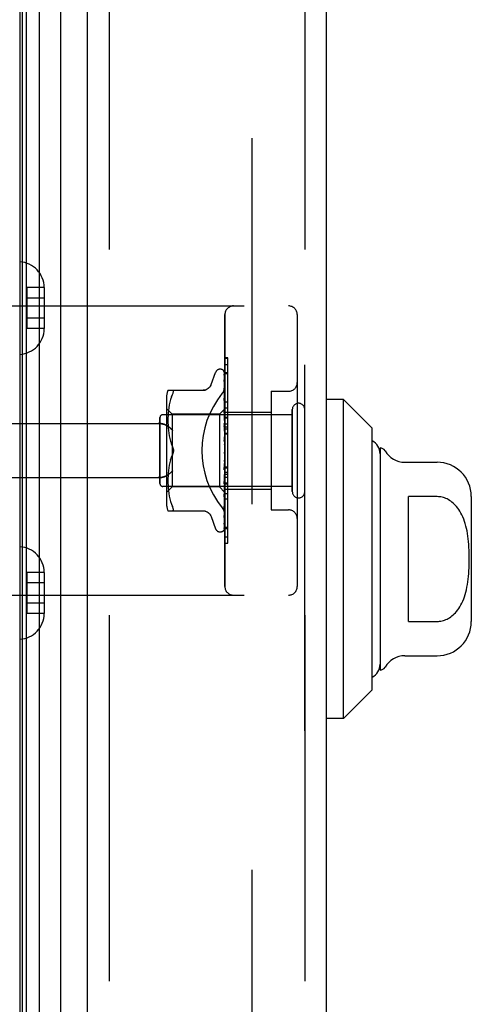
# Model space of a CAD drawing. Header units: inches. Extents: x 0 to 230, y 0 to 149.
# Tile 128 of 256: x 16.96 to 18.52, y 102.06 to 105.46. Entities that reach past the tile are written whole.
import ezdxf

# ---------------------------------------------------------------- set-up
doc = ezdxf.new("R2010")
doc.units = ezdxf.units.IN
doc.header["$LTSCALE"] = 12.648283
doc.header["$MEASUREMENT"] = 0
doc.linetypes.add('HIDDEN', pattern=[0.2, 0.1, -0.1])
for name, color, linetype in [('DEFAULT_2', 8, 'HIDDEN'), ('LEFTHAND_DOOR_ASSEMBLY', 7, 'CONTINUOUS'), ('RIGHTHAND_DOOR_ASSEMBLY', 7, 'CONTINUOUS')]:
    doc.layers.add(name, color=color, linetype=linetype)

msp = doc.modelspace()

# ---------------------------------------------------------------- linework, layer by layer
at = {"layer": 'DEFAULT_2', "color": 8, "linetype": 'HIDDEN'}
msp.add_line((17.7618, 107.5824), (17.7618, 38.1135), dxfattribs=at)
at = {"layer": 'LEFTHAND_DOOR_ASSEMBLY', "color": 7, "linetype": 'Continuous'}
for p, q in [((16.9836, 37.1915), (16.9836, 108.5044)), ((17.027, 108.5133), (17.027, 37.1826)), ((16.9611, 37.2006), (16.9611, 108.4952)), ((16.9699, 37.1983), (16.9699, 108.4976)), ((17.1022, 37.2109), (17.1022, 108.4849)), ((18.0783, 104.1491), (18.0192, 104.1491)), ((18.0783, 103.0468), (18.0783, 104.1491)), ((18.1767, 104.0507), (18.0783, 104.1491)), ((18.1767, 103.1452), (18.1767, 104.0507)), ((18.2043, 103.9818), (18.2043, 103.2141)), ((18.2896, 103.9326), (18.4011, 103.9326)), ((18.3027, 103.3823), (18.3027, 103.8136)), ((18.4011, 103.8136), (18.3027, 103.8136)), ((18.5192, 103.8145), (18.5192, 103.3814)), ((18.3027, 103.3823), (18.4011, 103.3823)), ((18.2896, 103.2633), (18.4011, 103.2633)), ((18.1767, 103.1452), (18.0783, 103.0468)), ((18.0783, 103.0468), (18.0192, 103.0468))]:
    msp.add_line(p, q, dxfattribs=at)
at = {"layer": 'LEFTHAND_DOOR_ASSEMBLY', "color": 3, "linetype": 'Continuous'}
for p, q in [((17.1942, 37.2329), (17.1942, 108.4629)), ((18.0192, 37.2329), (18.0192, 108.4629))]:
    msp.add_line(p, q, dxfattribs=at)
at = {"layer": 'LEFTHAND_DOOR_ASSEMBLY', "color": 8, "linetype": 'HIDDEN'}
for p, q in [((17.2692, 108.4629), (17.2692, 37.2329)), ((17.9442, 37.2329), (17.9442, 108.4629)), ((16.9847, 104.5365), (16.9847, 104.3944)), ((17.0447, 104.5365), (16.9847, 104.5365)), ((17.0447, 104.5365), (17.0447, 104.5354)), ((17.0447, 104.5354), (17.0447, 104.3955)), ((17.0447, 104.5004), (16.9847, 104.5004)), ((16.4702, 104.4729), (17.8882, 104.4729)), ((17.0447, 104.4304), (16.9847, 104.4304)), ((17.6682, 103.5029), (17.6682, 104.4429)), ((17.9182, 104.4429), (17.9182, 103.5029)), ((17.0447, 104.3944), (16.9847, 104.3944)), ((17.0447, 104.3955), (17.0447, 104.3944)), ((17.6517, 104.2542), (17.6526, 104.2542)), ((17.6656, 104.2446), (17.6675, 104.1157)), ((17.6682, 104.2707), (17.6782, 104.2707)), ((17.6782, 103.86), (17.6782, 104.2707)), ((17.6207, 104.2009), (17.6361, 104.2432)), ((17.6656, 104.2353), (17.6675, 104.1107)), ((17.6656, 104.2336), (17.6675, 104.1105)), ((17.6656, 104.2171), (17.6656, 104.2166)), ((17.6656, 104.2166), (17.6675, 104.1006)), ((17.6656, 104.2137), (17.6675, 104.1003)), ((17.6682, 104.2423), (17.6782, 104.2423)), ((17.4717, 104.1813), (17.601, 104.1813)), ((17.4872, 104.1813), (17.4884, 104.1811)), ((17.6656, 104.1892), (17.6656, 104.1891)), ((17.6664, 104.1831), (17.6656, 104.1892)), ((17.6656, 104.1891), (17.6675, 104.0858)), ((17.6657, 104.185), (17.6656, 104.1853)), ((17.6656, 104.1852), (17.6675, 104.0855)), ((17.6672, 104.176), (17.6664, 104.1831)), ((17.8282, 104.1779), (17.8282, 103.7679)), ((17.8282, 104.1779), (17.8882, 104.1779)), ((17.4662, 104.1525), (17.4662, 103.7933)), ((17.4805, 104.1494), (17.478, 104.14)), ((17.4836, 104.1583), (17.4805, 104.1494)), ((17.4836, 104.1582), (17.4872, 104.1667)), ((17.6656, 104.1537), (17.6675, 104.067)), ((17.6656, 104.1536), (17.6656, 104.1537)), ((17.6668, 104.1423), (17.6656, 104.1536)), ((17.6656, 104.149), (17.6675, 104.0666)), ((17.6676, 104.1342), (17.6668, 104.1423)), ((17.4862, 104.0982), (17.4662, 104.1182)), ((17.4734, 104.1116), (17.4726, 104.1026)), ((17.4745, 104.121), (17.4734, 104.1116)), ((17.476, 104.1305), (17.4745, 104.1209)), ((17.478, 104.1401), (17.476, 104.1305)), ((17.6682, 104.1172), (17.6492, 104.0982)), ((17.6656, 104.1118), (17.6675, 104.0448)), ((17.6656, 104.1116), (17.6656, 104.1118)), ((17.6672, 104.0946), (17.6656, 104.1116)), ((17.6675, 104.1157), (17.6675, 104.1158)), ((17.6675, 104.1158), (17.6675, 104.1158)), ((17.6682, 104.1136), (17.6675, 104.1107)), ((17.6675, 104.1105), (17.6675, 104.1107)), ((17.6675, 104.1107), (17.6675, 104.1105)), ((17.6682, 104.1085), (17.6675, 104.1105)), ((17.6682, 104.128), (17.6676, 104.1342)), ((17.6682, 104.121), (17.6782, 104.121)), ((17.9012, 103.8309), (17.9012, 104.1149)), ((17.4442, 103.8589), (17.4442, 104.0869)), ((17.9012, 104.0969), (17.4542, 104.0969)), ((17.4718, 104.0857), (17.4717, 104.0773)), ((17.4717, 104.0775), (17.4718, 104.0689)), ((17.4721, 104.0941), (17.4718, 104.0856)), ((17.4726, 104.1027), (17.4721, 104.094)), ((17.4862, 104.0982), (17.4862, 103.9729)), ((17.6492, 104.0982), (17.4862, 104.0982)), ((17.6492, 104.0982), (17.6492, 103.8477)), ((17.6656, 104.1064), (17.6675, 104.0443)), ((17.6682, 104.0835), (17.6672, 104.0946)), ((17.6682, 104.1051), (17.6675, 104.1006)), ((17.6675, 104.1003), (17.6675, 104.1006)), ((17.6675, 104.1006), (17.6675, 104.1004)), ((17.6682, 104.0967), (17.6675, 104.1004)), ((17.6682, 104.0918), (17.6675, 104.0859)), ((17.6675, 104.0855), (17.6675, 104.0859)), ((17.6675, 104.0858), (17.6675, 104.0856)), ((17.6682, 104.0804), (17.6675, 104.0856)), ((17.6682, 104.0741), (17.6675, 104.0671)), ((17.6682, 104.1059), (17.8282, 104.1059)), ((16.4702, 104.0667), (17.4378, 104.0667)), ((17.4718, 104.069), (17.4721, 104.0603)), ((17.4721, 104.0605), (17.4726, 104.0514)), ((17.4726, 104.0516), (17.4734, 104.0423)), ((17.4734, 104.0425), (17.4745, 104.033)), ((17.6656, 104.0648), (17.6675, 104.0199)), ((17.6656, 104.0646), (17.6656, 104.0648)), ((17.6656, 104.0645), (17.6682, 104.035)), ((17.6656, 104.0588), (17.6675, 104.0194)), ((17.6675, 104.0666), (17.6675, 104.0671)), ((17.6675, 104.067), (17.6675, 104.0667)), ((17.6682, 104.0603), (17.6675, 104.0667)), ((17.6682, 104.0528), (17.6675, 104.0449)), ((17.6675, 104.0447), (17.6675, 104.0449)), ((17.6675, 104.0448), (17.6675, 104.0445)), ((17.6675, 104.0443), (17.6675, 104.0447)), ((17.6682, 104.037), (17.6675, 104.0445)), ((17.6682, 104.0649), (17.6782, 104.0649)), ((17.6682, 104.0548), (17.6782, 104.0548)), ((17.6682, 104.0476), (17.6782, 104.0476)), ((17.4745, 104.0331), (17.476, 104.0236)), ((17.476, 104.0237), (17.478, 104.0142)), ((17.478, 104.0143), (17.4804, 104.005)), ((17.6656, 104.0143), (17.6682, 103.9844)), ((17.6657, 104.0078), (17.6666, 103.9998)), ((17.6682, 104.0287), (17.6675, 104.0201)), ((17.6675, 104.0194), (17.6675, 104.0201)), ((17.6675, 104.0199), (17.6675, 104.0196)), ((17.6682, 104.0114), (17.6675, 104.0196)), ((17.6682, 104.0326), (17.6782, 104.0326)), ((17.4804, 104.005), (17.4835, 103.9961)), ((17.4872, 103.9875), (17.4835, 103.9961)), ((17.4862, 103.9729), (17.4862, 103.8477)), ((17.6682, 104.0025), (17.6675, 103.9936)), ((17.6682, 103.9752), (17.6675, 103.9664)), ((17.4804, 103.9409), (17.478, 103.9316)), ((17.4872, 103.9584), (17.4835, 103.9498)), ((17.6675, 103.9398), (17.6656, 103.9122)), ((17.6675, 103.9392), (17.6656, 103.906)), ((17.6675, 103.9676), (17.6667, 103.9667)), ((17.6674, 103.9675), (17.6675, 103.9676)), ((17.6675, 103.9676), (17.6676, 103.9677)), ((17.6682, 103.957), (17.6675, 103.9658)), ((17.6682, 103.9479), (17.6675, 103.9394)), ((17.6675, 103.9398), (17.6675, 103.9389)), ((17.6675, 103.9392), (17.6675, 103.9394)), ((17.6682, 103.9301), (17.6675, 103.9389)), ((17.6682, 103.9694), (17.6681, 103.969)), ((17.4734, 103.9036), (17.4726, 103.8943)), ((17.4745, 103.9129), (17.4734, 103.9034)), ((17.476, 103.9223), (17.4745, 103.9128)), ((17.478, 103.9317), (17.476, 103.9222)), ((17.6656, 103.9062), (17.6682, 103.936)), ((17.6675, 103.9138), (17.6656, 103.8628)), ((17.6675, 103.9133), (17.6656, 103.857)), ((17.6656, 103.9059), (17.6656, 103.9061)), ((17.6682, 103.9215), (17.6675, 103.9136)), ((17.6675, 103.9138), (17.6675, 103.9131)), ((17.6675, 103.9133), (17.6675, 103.9136)), ((17.6682, 103.9048), (17.6675, 103.9131)), ((17.6682, 103.9163), (17.6782, 103.9163)), ((16.4702, 103.8792), (17.4378, 103.8792)), ((17.4718, 103.877), (17.4717, 103.8684)), ((17.4721, 103.8856), (17.4718, 103.8768)), ((17.4726, 103.8945), (17.4721, 103.8854)), ((17.6675, 103.89), (17.6656, 103.8175)), ((17.6675, 103.8896), (17.6656, 103.8124)), ((17.6656, 103.8573), (17.6682, 103.8862)), ((17.6682, 103.8969), (17.6675, 103.8899)), ((17.6675, 103.89), (17.6675, 103.8895)), ((17.6675, 103.8896), (17.6675, 103.8899)), ((17.6682, 103.882), (17.6675, 103.8895)), ((17.6682, 103.8751), (17.6675, 103.8693)), ((17.9012, 103.8489), (17.4542, 103.8489)), ((17.4862, 103.8477), (17.4662, 103.8277)), ((17.4717, 103.8686), (17.4718, 103.8601)), ((17.4718, 103.8603), (17.4721, 103.8518)), ((17.4721, 103.8519), (17.4726, 103.8432)), ((17.4726, 103.8433), (17.4734, 103.8343)), ((17.6492, 103.8477), (17.4862, 103.8477)), ((17.6675, 103.8294), (17.6492, 103.8477)), ((17.6675, 103.8694), (17.6656, 103.7779)), ((17.6675, 103.869), (17.6656, 103.7736)), ((17.6656, 103.857), (17.6656, 103.8573)), ((17.6675, 103.8524), (17.6656, 103.7454)), ((17.6675, 103.8521), (17.6656, 103.742)), ((17.6675, 103.8399), (17.6656, 103.7211)), ((17.6675, 103.8397), (17.6656, 103.7187)), ((17.6672, 103.8288), (17.6682, 103.8396)), ((17.6675, 103.8694), (17.6675, 103.8689)), ((17.6675, 103.869), (17.6675, 103.8693)), ((17.6682, 103.8624), (17.6675, 103.8689)), ((17.6682, 103.8568), (17.6675, 103.8524)), ((17.6675, 103.8521), (17.6675, 103.8524)), ((17.6675, 103.8524), (17.6675, 103.8521)), ((17.6682, 103.8469), (17.6675, 103.8521)), ((17.6682, 103.8427), (17.6675, 103.8398)), ((17.6675, 103.8399), (17.6675, 103.8396)), ((17.6675, 103.8397), (17.6675, 103.8398)), ((17.6682, 103.8359), (17.6675, 103.8396)), ((17.6682, 103.86), (17.6782, 103.86)), ((17.6782, 103.8596), (17.6682, 103.8596)), ((17.6682, 103.858), (17.6782, 103.858)), ((17.6682, 103.8399), (17.8282, 103.8399)), ((17.6782, 103.6523), (17.6782, 103.8596)), ((17.4734, 103.8343), (17.4745, 103.8249)), ((17.4745, 103.825), (17.476, 103.8154)), ((17.476, 103.8154), (17.478, 103.8058)), ((17.478, 103.8059), (17.4805, 103.7965)), ((17.6675, 103.8321), (17.6656, 103.7047)), ((17.6656, 103.8124), (17.6656, 103.8126)), ((17.6675, 103.832), (17.6675, 103.8321)), ((17.6675, 103.8321), (17.6675, 103.832)), ((17.6682, 103.8299), (17.6675, 103.832)), ((17.6682, 103.8287), (17.6675, 103.8295)), ((17.6675, 103.8295), (17.6675, 103.8295)), ((17.6782, 103.8045), (17.6682, 103.8045)), ((17.4805, 103.7965), (17.4836, 103.7876)), ((17.4836, 103.7877), (17.4872, 103.7792)), ((17.6656, 103.7736), (17.6656, 103.7736)), ((17.6668, 103.7841), (17.6676, 103.7917)), ((17.6676, 103.7917), (17.6682, 103.7977)), ((17.8282, 103.7679), (17.8882, 103.7679)), ((17.4717, 103.7646), (17.601, 103.7646)), ((17.4884, 103.7648), (17.4872, 103.7646)), ((17.6207, 103.7449), (17.6361, 103.7027)), ((17.6656, 103.7417), (17.6664, 103.7472)), ((17.6656, 103.7454), (17.6656, 103.7451)), ((17.6656, 103.742), (17.6656, 103.7419)), ((17.6656, 103.7419), (17.6656, 103.7417)), ((17.6656, 103.7211), (17.6655, 103.7203)), ((17.6656, 103.7187), (17.6655, 103.718)), ((17.6682, 103.7076), (17.6782, 103.7076)), ((17.6517, 103.6917), (17.6526, 103.6917)), ((17.6639, 103.6962), (17.664, 103.6963)), ((17.6682, 103.6532), (17.6782, 103.6532)), ((17.6682, 103.6523), (17.6782, 103.6523)), ((16.9847, 103.5515), (16.9847, 103.4094)), ((17.0447, 103.5515), (16.9847, 103.5515)), ((17.0447, 103.5515), (17.0447, 103.5504)), ((17.0447, 103.5504), (17.0447, 103.4105)), ((17.0447, 103.5154), (16.9847, 103.5154)), ((16.4702, 103.4729), (17.8882, 103.4729)), ((17.0447, 103.4454), (16.9847, 103.4454)), ((17.0447, 103.4094), (16.9847, 103.4094)), ((17.0447, 103.4105), (17.0447, 103.4094))]:
    msp.add_line(p, q, dxfattribs=at)
for points in [[(17.6648, 104.2468), (17.6648, 104.2468), (17.6648, 104.2469), (17.6648, 104.2469), (17.6649, 104.2467), (17.665, 104.2464), (17.6652, 104.246), (17.6654, 104.2456), (17.6655, 104.245), (17.6656, 104.2444), (17.6656, 104.244)], [(17.6682, 104.2407), (17.6682, 104.2409), (17.6679, 104.2416), (17.6676, 104.2423), (17.6673, 104.2429), (17.667, 104.2434), (17.6667, 104.244), (17.6664, 104.2445), (17.6661, 104.245), (17.6658, 104.2454), (17.6656, 104.2458), (17.6653, 104.2462), (17.6648, 104.2468)], [(17.6682, 104.2375), (17.6679, 104.2391), (17.6674, 104.2408), (17.667, 104.2423), (17.6665, 104.2437), (17.6659, 104.2451), (17.6654, 104.2464), (17.6649, 104.2473)], [(17.6649, 104.2473), (17.6651, 104.247), (17.6653, 104.2464), (17.6655, 104.2459), (17.6656, 104.2452), (17.6656, 104.2446)], [(17.6682, 104.2432), (17.6679, 104.2441), (17.6675, 104.245), (17.6674, 104.2451)], [(17.6655, 104.2348), (17.6654, 104.2348), (17.6654, 104.235), (17.6654, 104.235), (17.6654, 104.2349), (17.6655, 104.2347), (17.6655, 104.2343), (17.6656, 104.2338), (17.6656, 104.2336)], [(17.6655, 104.2365), (17.6655, 104.2363), (17.6656, 104.2358), (17.6656, 104.2353)], [(17.6682, 104.2226), (17.668, 104.2243), (17.6676, 104.2266), (17.6671, 104.2288), (17.6667, 104.231), (17.6663, 104.2331), (17.6658, 104.2351), (17.6655, 104.2365)], [(17.6657, 104.2343), (17.6656, 104.2346), (17.6655, 104.2348)], [(17.6682, 104.1988), (17.668, 104.2007), (17.6676, 104.2036), (17.6672, 104.2066), (17.6668, 104.2094), (17.6663, 104.2123), (17.6659, 104.2151), (17.6656, 104.2171)], [(17.6656, 104.2141), (17.6656, 104.2142), (17.6656, 104.2143), (17.6656, 104.2142), (17.6656, 104.214), (17.6656, 104.2137)], [(17.6662, 104.2128), (17.6659, 104.2133), (17.6658, 104.2137), (17.6656, 104.214), (17.6656, 104.2141)], [(17.6682, 104.229), (17.6682, 104.2293), (17.6679, 104.2299), (17.6676, 104.2306), (17.6673, 104.2312), (17.6671, 104.2318), (17.6668, 104.2324), (17.6665, 104.2329), (17.6662, 104.2334), (17.6657, 104.2343)], [(17.6682, 104.2081), (17.6681, 104.2086), (17.6677, 104.2094), (17.6674, 104.2102), (17.6671, 104.2109), (17.6668, 104.2116), (17.6662, 104.2128)], [(17.4872, 104.1667), (17.4884, 104.1694), (17.4894, 104.1719), (17.4901, 104.174), (17.4905, 104.1758), (17.4906, 104.1774), (17.4905, 104.1787), (17.4901, 104.1797), (17.4894, 104.1806), (17.4884, 104.1811)], [(17.6205, 104.2005), (17.6197, 104.1985), (17.618, 104.1953), (17.6159, 104.1923), (17.6134, 104.1895), (17.6105, 104.1871), (17.6074, 104.185), (17.604, 104.1834), (17.6005, 104.1822), (17.5968, 104.1815), (17.5931, 104.1813)], [(17.6595, 104.1709), (17.6599, 104.1715), (17.6604, 104.1721), (17.6608, 104.1727), (17.6613, 104.1734), (17.6617, 104.174), (17.6622, 104.1747), (17.6626, 104.1753), (17.663, 104.176), (17.6634, 104.1767), (17.6638, 104.1774), (17.6642, 104.1782), (17.6645, 104.1789), (17.6649, 104.1796), (17.6652, 104.1804), (17.6655, 104.1812), (17.6658, 104.1819), (17.6661, 104.1827), (17.6664, 104.1835), (17.6667, 104.1843), (17.6669, 104.185), (17.6671, 104.1858), (17.6673, 104.1866), (17.6675, 104.1874), (17.6676, 104.1882), (17.6678, 104.189), (17.6679, 104.1897), (17.668, 104.1905), (17.6681, 104.1913), (17.6682, 104.1921), (17.6682, 104.1928), (17.6682, 104.1936), (17.6682, 104.1943)], [(17.6682, 104.1788), (17.668, 104.1794), (17.6677, 104.1803), (17.6673, 104.1812), (17.6669, 104.1819), (17.6666, 104.1826), (17.6663, 104.1833), (17.6661, 104.1839), (17.6658, 104.1844), (17.6657, 104.1848), (17.6657, 104.185)], [(17.6682, 104.1668), (17.668, 104.169), (17.6672, 104.176)], [(17.6667, 104.1456), (17.6664, 104.1463), (17.6662, 104.1469), (17.6659, 104.1475), (17.6658, 104.148), (17.6657, 104.1485), (17.6656, 104.1488), (17.6656, 104.149)], [(17.6682, 104.1421), (17.6681, 104.1426), (17.6677, 104.1434), (17.6674, 104.1441), (17.6667, 104.1456)], [(17.6682, 104.1171), (17.6681, 104.1168), (17.6679, 104.1165), (17.6677, 104.1162), (17.6675, 104.1158)], [(17.6682, 104.1168), (17.668, 104.1165), (17.6678, 104.1162), (17.6676, 104.116), (17.6675, 104.1159), (17.6675, 104.1158), (17.6675, 104.1158)], [(17.6682, 104.1162), (17.668, 104.116), (17.6678, 104.1158), (17.6676, 104.1157), (17.6675, 104.1157), (17.6675, 104.1157), (17.6675, 104.1157)], [(17.6682, 104.1154), (17.6681, 104.1155), (17.6679, 104.1156), (17.6677, 104.1157), (17.6675, 104.1158)], [(17.6682, 104.1123), (17.668, 104.1118), (17.6678, 104.1115), (17.6676, 104.1112), (17.6675, 104.1109), (17.6675, 104.1107), (17.6675, 104.1107)], [(17.6682, 104.1104), (17.668, 104.1103), (17.6678, 104.1102), (17.6676, 104.1103), (17.6675, 104.1104), (17.6675, 104.1105)], [(17.6675, 104.101), (17.6668, 104.1025), (17.6665, 104.1032), (17.6662, 104.1039), (17.666, 104.1046), (17.6658, 104.1052), (17.6657, 104.1058), (17.6656, 104.1062), (17.6656, 104.1064)], [(17.6682, 104.1027), (17.668, 104.1022), (17.6678, 104.1017), (17.6676, 104.1013), (17.6675, 104.1009), (17.6675, 104.1006), (17.6675, 104.1006)], [(17.6682, 104.0994), (17.6679, 104.1002), (17.6675, 104.101)], [(17.6682, 104.0996), (17.668, 104.0996), (17.6678, 104.0997), (17.6676, 104.0998), (17.6675, 104.1), (17.6675, 104.1003)], [(17.6682, 104.0884), (17.668, 104.0878), (17.6678, 104.0873), (17.6676, 104.0868), (17.6675, 104.0863), (17.6675, 104.0859), (17.6675, 104.0858)], [(17.6682, 104.0842), (17.668, 104.0844), (17.6678, 104.0846), (17.6676, 104.0848), (17.6675, 104.0851), (17.6675, 104.0855)], [(17.4378, 104.0667), (17.4391, 104.0667), (17.4404, 104.0666), (17.4416, 104.0666), (17.4429, 104.0665), (17.4442, 104.0664), (17.4454, 104.0663), (17.4466, 104.0662), (17.4478, 104.066), (17.449, 104.0658), (17.4501, 104.0656), (17.4513, 104.0654), (17.4524, 104.0652), (17.4535, 104.065), (17.4545, 104.0647), (17.4556, 104.0644), (17.4566, 104.0642), (17.4575, 104.0639), (17.4585, 104.0636), (17.4594, 104.0633), (17.4603, 104.0629), (17.4612, 104.0626), (17.462, 104.0623), (17.4628, 104.0619), (17.4636, 104.0616), (17.4644, 104.0612), (17.4651, 104.0608), (17.4658, 104.0604), (17.4665, 104.0601), (17.4672, 104.0597), (17.4678, 104.0593)], [(17.489, 104.0417), (17.4885, 104.0423), (17.488, 104.0428), (17.4875, 104.0434), (17.4869, 104.0439), (17.4864, 104.0445), (17.4858, 104.0451), (17.4852, 104.0457), (17.4846, 104.0462), (17.484, 104.0468), (17.4834, 104.0474), (17.4828, 104.0479), (17.4822, 104.0485), (17.4816, 104.049), (17.4809, 104.0496), (17.4803, 104.0501), (17.4796, 104.0507), (17.479, 104.0512), (17.4783, 104.0518), (17.4777, 104.0523), (17.477, 104.0528), (17.4764, 104.0533), (17.4757, 104.0538), (17.475, 104.0543), (17.4744, 104.0548), (17.4737, 104.0553), (17.473, 104.0558), (17.4724, 104.0563), (17.4717, 104.0567), (17.4711, 104.0572), (17.4704, 104.0576), (17.4698, 104.0581), (17.4691, 104.0585), (17.4685, 104.0589), (17.4678, 104.0593)], [(17.6682, 104.0523), (17.6682, 104.0525), (17.6679, 104.0531), (17.6675, 104.0537), (17.6672, 104.0543), (17.6669, 104.0549), (17.6666, 104.0555), (17.6663, 104.0562), (17.666, 104.0569), (17.6658, 104.0576), (17.6657, 104.0583), (17.6656, 104.0589)], [(17.6682, 104.0699), (17.668, 104.0693), (17.6678, 104.0687), (17.6676, 104.0682), (17.6675, 104.0676), (17.6675, 104.0672), (17.6675, 104.067)], [(17.6682, 104.0649), (17.668, 104.0651), (17.6678, 104.0654), (17.6676, 104.0658), (17.6675, 104.0662), (17.6675, 104.0666)], [(17.6682, 104.0479), (17.668, 104.0473), (17.6678, 104.0467), (17.6676, 104.0461), (17.6675, 104.0455), (17.6675, 104.045), (17.6675, 104.0448)], [(17.6682, 104.0422), (17.668, 104.0425), (17.6678, 104.0429), (17.6676, 104.0433), (17.6675, 104.0437), (17.6675, 104.0442), (17.6675, 104.0443)], [(17.6682, 104.0025), (17.6682, 104.0027), (17.6679, 104.0031), (17.6677, 104.0034), (17.6674, 104.0038), (17.6671, 104.0042), (17.6669, 104.0046), (17.6666, 104.0051), (17.6663, 104.0056), (17.6661, 104.0062), (17.6659, 104.0068), (17.6657, 104.0075), (17.6656, 104.0079)], [(17.6682, 104.0233), (17.668, 104.0226), (17.6678, 104.022), (17.6676, 104.0214), (17.6675, 104.0208), (17.6675, 104.0202), (17.6675, 104.0199)], [(17.6682, 104.017), (17.668, 104.0174), (17.6678, 104.0179), (17.6676, 104.0184), (17.6675, 104.019), (17.6675, 104.0194)], [(17.4906, 103.9729), (17.4905, 103.9753), (17.4902, 103.9778), (17.4897, 103.9802), (17.4891, 103.9827), (17.4882, 103.9852), (17.4872, 103.9875)], [(17.4872, 103.9875), (17.4877, 103.9863), (17.4883, 103.9849), (17.4888, 103.9835), (17.4893, 103.9821)], [(17.4872, 103.9584), (17.4882, 103.9607), (17.4891, 103.9632), (17.4897, 103.9656), (17.4902, 103.9681), (17.4905, 103.9706), (17.4906, 103.9729)], [(17.4897, 103.9806), (17.49, 103.9791), (17.4903, 103.9775), (17.4905, 103.976), (17.4906, 103.9744), (17.4906, 103.9729)], [(17.4906, 103.9729), (17.4905, 103.971), (17.4904, 103.9691), (17.4901, 103.9672), (17.4897, 103.9653)], [(17.6666, 103.9998), (17.6672, 103.9946), (17.6675, 103.9924)], [(17.6682, 103.9968), (17.668, 103.9962), (17.6678, 103.9956), (17.6676, 103.9949), (17.6675, 103.9943), (17.6675, 103.9937), (17.6675, 103.9931)], [(17.6675, 103.9924), (17.6675, 103.993), (17.6675, 103.9936)], [(17.6682, 103.9902), (17.668, 103.9907), (17.6678, 103.9912), (17.6676, 103.9918), (17.6675, 103.9924)], [(17.4804, 103.9409), (17.4835, 103.9498), (17.4872, 103.9584)], [(17.4891, 103.9634), (17.4885, 103.9616), (17.4879, 103.9599), (17.4872, 103.9584)], [(17.6667, 103.9666), (17.6665, 103.9663), (17.6663, 103.9659), (17.6661, 103.9654), (17.6659, 103.9649), (17.6657, 103.9644), (17.6656, 103.9638), (17.6656, 103.9632), (17.6656, 103.9626)], [(17.6681, 103.969), (17.6679, 103.9686), (17.6676, 103.9682), (17.6674, 103.9678), (17.6671, 103.9673), (17.6669, 103.967), (17.6667, 103.9667)], [(17.6667, 103.9666), (17.6667, 103.9667), (17.6668, 103.9668), (17.6669, 103.967), (17.667, 103.967), (17.6671, 103.9671), (17.6671, 103.9672), (17.6672, 103.9673), (17.6672, 103.9674), (17.6673, 103.9674), (17.6673, 103.9675), (17.6674, 103.9675)], [(17.6681, 103.969), (17.668, 103.9689), (17.6678, 103.9683), (17.6676, 103.9677), (17.6675, 103.9671), (17.6675, 103.9665), (17.6675, 103.9658)], [(17.6682, 103.9627), (17.668, 103.9633), (17.6678, 103.9639), (17.6676, 103.9645), (17.6675, 103.9652), (17.6675, 103.9658), (17.6675, 103.9664)], [(17.6682, 103.9422), (17.668, 103.9417), (17.6678, 103.9412), (17.6676, 103.9406), (17.6675, 103.94), (17.6675, 103.9398)], [(17.6682, 103.9357), (17.668, 103.9363), (17.6678, 103.9369), (17.6676, 103.9376), (17.6675, 103.9382), (17.6675, 103.9388), (17.6675, 103.9392)], [(17.6676, 103.9677), (17.6676, 103.9678), (17.6677, 103.9679), (17.6678, 103.968), (17.6679, 103.9681), (17.668, 103.9683), (17.6682, 103.9685), (17.6682, 103.9686)], [(17.4678, 103.8866), (17.4685, 103.887), (17.4691, 103.8874), (17.4698, 103.8878), (17.4704, 103.8883), (17.4711, 103.8887), (17.4717, 103.8891), (17.4724, 103.8896), (17.473, 103.8901), (17.4737, 103.8906), (17.4744, 103.891), (17.475, 103.8915), (17.4757, 103.892), (17.4764, 103.8925), (17.477, 103.8931), (17.4777, 103.8936), (17.4783, 103.8941), (17.479, 103.8947), (17.4796, 103.8952), (17.4803, 103.8957), (17.4809, 103.8963), (17.4816, 103.8968), (17.4822, 103.8974), (17.4828, 103.898), (17.4834, 103.8985), (17.484, 103.8991), (17.4846, 103.8997), (17.4852, 103.9002), (17.4858, 103.9008), (17.4864, 103.9014), (17.4869, 103.9019), (17.4875, 103.9025), (17.488, 103.9031), (17.4885, 103.9036), (17.489, 103.9042)], [(17.6656, 103.9121), (17.6656, 103.9123), (17.6657, 103.9129), (17.6659, 103.9136), (17.6661, 103.9142), (17.6664, 103.9149), (17.6666, 103.9154), (17.6669, 103.916), (17.6672, 103.9165), (17.6678, 103.9175)], [(17.6682, 103.9161), (17.668, 103.9157), (17.6678, 103.9152), (17.6676, 103.9147), (17.6675, 103.9142), (17.6675, 103.9138)], [(17.6682, 103.91), (17.668, 103.9106), (17.6678, 103.9112), (17.6676, 103.9119), (17.6675, 103.9125), (17.6675, 103.913), (17.6675, 103.9133)], [(17.6678, 103.9175), (17.6681, 103.918), (17.6682, 103.9183)], [(17.4678, 103.8866), (17.4672, 103.8862), (17.4665, 103.8858), (17.4658, 103.8854), (17.4651, 103.8851), (17.4644, 103.8847), (17.4636, 103.8843), (17.4628, 103.884), (17.462, 103.8836), (17.4612, 103.8833), (17.4603, 103.883), (17.4594, 103.8826), (17.4585, 103.8823), (17.4575, 103.882), (17.4566, 103.8817), (17.4556, 103.8814), (17.4545, 103.8812), (17.4535, 103.8809), (17.4524, 103.8807), (17.4513, 103.8804), (17.4501, 103.8802), (17.449, 103.88), (17.4478, 103.8799), (17.4466, 103.8797), (17.4454, 103.8796), (17.4442, 103.8795), (17.4429, 103.8794), (17.4416, 103.8793), (17.4404, 103.8792), (17.4391, 103.8792), (17.4378, 103.8792)], [(17.6669, 103.8669), (17.6676, 103.8683), (17.668, 103.8689), (17.6682, 103.8696)], [(17.6682, 103.892), (17.668, 103.8917), (17.6678, 103.8913), (17.6676, 103.8909), (17.6675, 103.8905), (17.6675, 103.89)], [(17.6682, 103.8866), (17.668, 103.8872), (17.6678, 103.8878), (17.6676, 103.8884), (17.6675, 103.8889), (17.6675, 103.8894), (17.6675, 103.8896)], [(17.6682, 103.8709), (17.668, 103.8707), (17.6678, 103.8704), (17.6676, 103.8701), (17.6675, 103.8697), (17.6675, 103.8694)], [(17.6656, 103.8628), (17.6656, 103.8629), (17.6657, 103.8634), (17.6658, 103.8641), (17.666, 103.8648), (17.6663, 103.8655), (17.6666, 103.8662), (17.6669, 103.8669)], [(17.6682, 103.8663), (17.668, 103.8668), (17.6678, 103.8674), (17.6676, 103.8679), (17.6675, 103.8684), (17.6675, 103.8689), (17.6675, 103.869)], [(17.6682, 103.8534), (17.668, 103.8533), (17.6678, 103.8532), (17.6676, 103.853), (17.6675, 103.8527), (17.6675, 103.8524)], [(17.6682, 103.8498), (17.668, 103.8503), (17.6678, 103.8508), (17.6676, 103.8513), (17.6675, 103.8517), (17.6675, 103.8521), (17.6675, 103.8521)], [(17.6682, 103.8403), (17.668, 103.8403), (17.6678, 103.8403), (17.6676, 103.8402), (17.6675, 103.8401), (17.6675, 103.8399)], [(17.6682, 103.8378), (17.668, 103.8383), (17.6678, 103.8387), (17.6676, 103.839), (17.6675, 103.8394), (17.6675, 103.8396), (17.6675, 103.8397)], [(17.6675, 103.8295), (17.6656, 103.7003), (17.6656, 103.6999), (17.6655, 103.6996), (17.6655, 103.6992), (17.6654, 103.6988), (17.6653, 103.6985), (17.6652, 103.6981), (17.665, 103.6978), (17.6649, 103.6975), (17.6647, 103.6972), (17.6645, 103.697), (17.6644, 103.6967), (17.6642, 103.6965), (17.6641, 103.6964), (17.664, 103.6963), (17.6639, 103.6962), (17.6639, 103.6962)], [(17.6656, 103.8126), (17.6659, 103.8158), (17.6672, 103.8288)], [(17.6656, 103.8175), (17.6656, 103.8178), (17.6657, 103.8183), (17.6659, 103.8189), (17.6661, 103.8195), (17.6664, 103.8203), (17.6667, 103.821)], [(17.6667, 103.821), (17.6675, 103.8226), (17.6678, 103.8234), (17.6682, 103.8243), (17.6682, 103.8244)], [(17.6682, 103.8333), (17.6681, 103.833), (17.6679, 103.8326), (17.6677, 103.8324), (17.6675, 103.8321)], [(17.6682, 103.832), (17.668, 103.8321), (17.6678, 103.8322), (17.6676, 103.8322), (17.6675, 103.8322), (17.6675, 103.8321)], [(17.6682, 103.8307), (17.668, 103.8311), (17.6678, 103.8314), (17.6676, 103.8316), (17.6675, 103.8319), (17.6675, 103.832), (17.6675, 103.832)], [(17.6682, 103.829), (17.6681, 103.829), (17.6679, 103.8291), (17.6677, 103.8293), (17.6675, 103.8295)], [(17.4884, 103.7648), (17.4894, 103.7653), (17.4901, 103.7661), (17.4905, 103.7672), (17.4906, 103.7685), (17.4905, 103.7701), (17.4901, 103.7719), (17.4894, 103.774), (17.4884, 103.7764), (17.4872, 103.7792)], [(17.6682, 103.7516), (17.6682, 103.7523), (17.6682, 103.7531), (17.6682, 103.7538), (17.6681, 103.7546), (17.668, 103.7554), (17.6679, 103.7561), (17.6678, 103.7569), (17.6676, 103.7577), (17.6675, 103.7585), (17.6673, 103.7593), (17.6671, 103.7601), (17.6669, 103.7608), (17.6667, 103.7616), (17.6664, 103.7624), (17.6661, 103.7632), (17.6658, 103.764), (17.6655, 103.7647), (17.6652, 103.7655), (17.6649, 103.7662), (17.6645, 103.767), (17.6642, 103.7677), (17.6638, 103.7684), (17.6634, 103.7692), (17.663, 103.7699), (17.6626, 103.7705), (17.6622, 103.7712), (17.6617, 103.7719), (17.6613, 103.7725), (17.6608, 103.7732), (17.6604, 103.7738), (17.6599, 103.7744), (17.6595, 103.775)], [(17.6656, 103.7736), (17.6659, 103.7764), (17.6668, 103.7841)], [(17.6656, 103.7779), (17.6656, 103.778), (17.6657, 103.7782), (17.6657, 103.7786), (17.6659, 103.7791), (17.6661, 103.7796), (17.6664, 103.7803), (17.6667, 103.7809), (17.6674, 103.7824)], [(17.6674, 103.7824), (17.6677, 103.7832), (17.668, 103.784), (17.6682, 103.7846)], [(17.5931, 103.7646), (17.5968, 103.7644), (17.6005, 103.7637), (17.604, 103.7625), (17.6074, 103.7609), (17.6105, 103.7588), (17.6134, 103.7564), (17.6159, 103.7536), (17.618, 103.7506), (17.6197, 103.7473), (17.6205, 103.7454)], [(17.6655, 103.718), (17.6659, 103.7197), (17.6663, 103.7221), (17.6668, 103.7246), (17.6672, 103.7271), (17.6676, 103.7297), (17.668, 103.7323), (17.6682, 103.7341)], [(17.6656, 103.7452), (17.6656, 103.7452), (17.6657, 103.7454), (17.6658, 103.7457), (17.666, 103.7462), (17.6662, 103.7467), (17.6665, 103.7473), (17.6668, 103.748), (17.6671, 103.7487), (17.6675, 103.7495), (17.6678, 103.7503), (17.6682, 103.7512), (17.6682, 103.7514)], [(17.6664, 103.7472), (17.6668, 103.7504), (17.6672, 103.7536), (17.6676, 103.7568), (17.668, 103.7601), (17.6682, 103.7621)], [(17.6638, 103.696), (17.6646, 103.6969), (17.6655, 103.698), (17.6662, 103.6992), (17.6668, 103.7003), (17.6673, 103.7016), (17.6678, 103.7029), (17.6682, 103.7044)], [(17.6643, 103.6966), (17.6644, 103.6967), (17.6645, 103.6968), (17.6647, 103.697), (17.6648, 103.6971), (17.665, 103.6973), (17.6651, 103.6975), (17.6653, 103.6977), (17.6655, 103.6979), (17.6656, 103.6981), (17.6658, 103.6984), (17.666, 103.6986), (17.6662, 103.6989), (17.6663, 103.6991), (17.6665, 103.6994), (17.6667, 103.6997), (17.6669, 103.7), (17.667, 103.7003), (17.6672, 103.7006), (17.6674, 103.7009), (17.6676, 103.7012), (17.6677, 103.7016), (17.6679, 103.7019), (17.668, 103.7023), (17.6682, 103.7027), (17.6682, 103.7029)], [(17.6652, 103.7039), (17.6651, 103.7038), (17.6652, 103.7039), (17.6653, 103.704), (17.6654, 103.7043), (17.6659, 103.705)], [(17.6656, 103.7059), (17.6656, 103.7055), (17.6655, 103.7049), (17.6654, 103.7045), (17.6653, 103.7041), (17.6652, 103.7039), (17.6652, 103.7039)], [(17.6653, 103.703), (17.6657, 103.7041), (17.6662, 103.7057), (17.6666, 103.7074), (17.6671, 103.7092), (17.6675, 103.7111), (17.6679, 103.713), (17.6682, 103.7147)], [(17.6656, 103.7047), (17.6656, 103.7041), (17.6655, 103.7036), (17.6653, 103.7031), (17.6653, 103.703)], [(17.6655, 103.7203), (17.6655, 103.7202), (17.6655, 103.7202), (17.6655, 103.7202), (17.6656, 103.7205), (17.6658, 103.7208), (17.666, 103.7212), (17.6665, 103.7222)], [(17.6659, 103.705), (17.6662, 103.7055), (17.6665, 103.706), (17.6668, 103.7066), (17.6671, 103.7072), (17.6674, 103.7079), (17.6677, 103.7085), (17.668, 103.7092), (17.6682, 103.7098)], [(17.6665, 103.7222), (17.6668, 103.7228), (17.6671, 103.7234), (17.6674, 103.7241), (17.6677, 103.7248), (17.668, 103.7255), (17.6682, 103.7262)], [(17.664, 103.6963), (17.6641, 103.6964), (17.6643, 103.6966)]]:
    msp.add_lwpolyline(points, dxfattribs=at)
at = {"layer": 'LEFTHAND_DOOR_ASSEMBLY', "color": 7, "linetype": 'Continuous'}
msp.add_lwpolyline([(18.4011, 103.3823), (18.4055, 103.3824), (18.4098, 103.3828), (18.4142, 103.3834), (18.4185, 103.3843), (18.4228, 103.3854), (18.4271, 103.3868), (18.4314, 103.3885), (18.4357, 103.3904), (18.4399, 103.3926), (18.4441, 103.3951), (18.4483, 103.3979), (18.4525, 103.401), (18.4566, 103.4044), (18.4606, 103.4082), (18.4646, 103.4123), (18.4685, 103.4168), (18.4724, 103.4217), (18.4762, 103.4271), (18.4799, 103.4328), (18.4834, 103.439), (18.4868, 103.4456), (18.49, 103.4526), (18.493, 103.4599), (18.4957, 103.4675), (18.4983, 103.4754), (18.5005, 103.4835), (18.5026, 103.4919), (18.5044, 103.5006), (18.5061, 103.5095), (18.5075, 103.5186), (18.5087, 103.528), (18.5097, 103.5375), (18.5106, 103.5473), (18.5113, 103.5572), (18.5118, 103.5672), (18.5122, 103.5773), (18.5124, 103.5875), (18.5125, 103.5978), (18.5124, 103.608), (18.5122, 103.6182), (18.5118, 103.6283), (18.5113, 103.6383), (18.5106, 103.6482), (18.5098, 103.658), (18.5088, 103.6675), (18.5075, 103.6769), (18.5061, 103.686), (18.5045, 103.6949), (18.5027, 103.7036), (18.5006, 103.712), (18.4984, 103.7202), (18.4958, 103.7281), (18.4931, 103.7358), (18.4901, 103.7432), (18.4869, 103.7502), (18.4835, 103.7568), (18.4799, 103.763), (18.4762, 103.7688), (18.4724, 103.7741), (18.4686, 103.779), (18.4646, 103.7835), (18.4606, 103.7877), (18.4566, 103.7914), (18.4525, 103.7948), (18.4483, 103.798), (18.4441, 103.8008), (18.4399, 103.8033), (18.4357, 103.8055), (18.4314, 103.8074), (18.4271, 103.8091), (18.4228, 103.8104), (18.4185, 103.8116), (18.4142, 103.8125), (18.4098, 103.8131), (18.4055, 103.8134), (18.4011, 103.8136)], dxfattribs=at)
at = {"layer": 'LEFTHAND_DOOR_ASSEMBLY', "color": 8, "linetype": 'HIDDEN'}
for centre, radius, start, end in [((16.9547, 104.5354), 0.09, 0.672, 86.7754), ((17.6982, 104.4429), 0.03, 90, 180), ((17.8882, 104.4429), 0.03, 0, 90), ((16.9547, 104.3954), 0.09, 273.2246, 359.328), ((17.6517, 104.2375), 0.0167, 90, 160), ((17.6526, 104.2375), 0.0167, 27.1488, 90), ((17.5438, 104.1525), 0.0776, 157.9239, 180), ((17.8882, 104.2079), 0.03, 270, 360), ((17.9227, 104.1149), 0.0215, 360, 180), ((17.4542, 104.0869), 0.01, 90, 180), ((17.4542, 103.8589), 0.01, 180, 270), ((17.9227, 103.8309), 0.0215, 180, 0), ((17.5438, 103.7933), 0.0776, 180, 202.0761), ((17.8882, 103.7379), 0.03, 0, 90), ((17.6517, 103.7084), 0.0167, 200, 270), ((17.6526, 103.7084), 0.0167, 270, 312.2353), ((16.9547, 103.5504), 0.09, 0.672, 86.7754), ((17.6982, 103.5029), 0.03, 180, 270), ((17.8882, 103.5029), 0.03, 270, 360), ((16.9547, 103.4104), 0.09, 273.2246, 359.328)]:
    msp.add_arc(centre, radius, start, end, dxfattribs=at)
at = {"layer": 'LEFTHAND_DOOR_ASSEMBLY', "color": 7, "linetype": 'Continuous'}
for centre, radius, start, end in [((18.1551, 103.9621), 0.0492, 0, 63.8851), ((18.2043, 103.9621), 0.0197, 30, 90.1146), ((18.2896, 104.0113), 0.0787, 210, 270), ((18.4011, 103.8145), 0.1181, 0, 90), ((18.4011, 103.3814), 0.1181, 270, 360), ((18.2896, 103.1846), 0.0787, 90, 150), ((18.1551, 103.2338), 0.0492, 296.1149, 360), ((18.2043, 103.2338), 0.0197, 269.8854, 330)]:
    msp.add_arc(centre, radius, start, end, dxfattribs=at)
at = {"layer": 'LEFTHAND_DOOR_ASSEMBLY', "color": 8, "linetype": 'HIDDEN'}
msp.add_ellipse((17.9012, 103.9729), major_axis=(0, 0.3125), ratio=1, start_param=0.884689, end_param=2.256904, dxfattribs=at)
at = {"layer": 'RIGHTHAND_DOOR_ASSEMBLY', "color": 8, "linetype": 'HIDDEN'}
for p, q in [((17.2692, 108.4629), (17.2692, 37.2329)), ((17.9442, 108.4629), (17.9442, 37.2329)), ((16.4702, 104.4729), (17.8882, 104.4729)), ((17.6682, 104.4429), (17.6682, 103.5029)), ((17.9182, 104.4429), (17.9182, 103.5029)), ((17.6782, 104.2936), (17.6682, 104.2936)), ((17.6682, 104.2927), (17.6782, 104.2927)), ((17.6782, 104.0863), (17.6782, 104.2936)), ((17.6782, 104.2383), (17.6682, 104.2383)), ((17.8282, 104.1779), (17.8282, 103.7679)), ((17.8282, 104.1779), (17.8882, 104.1779)), ((17.6682, 104.1414), (17.6782, 104.1414)), ((17.9012, 104.1149), (17.9012, 103.8309)), ((17.4442, 104.0869), (17.4442, 103.8589)), ((17.9012, 104.0969), (17.4542, 104.0969)), ((17.6682, 104.1059), (17.8282, 104.1059)), ((17.6682, 104.0879), (17.6782, 104.0879)), ((17.6682, 104.0863), (17.6782, 104.0863)), ((17.6782, 104.0859), (17.6682, 104.0859)), ((17.6782, 103.6751), (17.6782, 104.0859)), ((16.4702, 104.0667), (17.4378, 104.0667)), ((17.6782, 104.0296), (17.6682, 104.0296)), ((17.6682, 103.9133), (17.6782, 103.9133)), ((16.4702, 103.8792), (17.4378, 103.8792)), ((17.6682, 103.8982), (17.6782, 103.8982)), ((17.6682, 103.8911), (17.6782, 103.8911)), ((17.6682, 103.881), (17.6782, 103.881)), ((17.9012, 103.8489), (17.4542, 103.8489)), ((17.6682, 103.8399), (17.8282, 103.8399)), ((17.6682, 103.8249), (17.6782, 103.8249)), ((17.8282, 103.7679), (17.8882, 103.7679)), ((17.6682, 103.7036), (17.6782, 103.7036)), ((17.6682, 103.6751), (17.6782, 103.6751)), ((16.4702, 103.4729), (17.8882, 103.4729))]:
    msp.add_line(p, q, dxfattribs=at)
for points in [[(17.6682, 104.1943), (17.6682, 104.1936), (17.6682, 104.1928), (17.6682, 104.1921), (17.6681, 104.1913), (17.668, 104.1905), (17.6679, 104.1897), (17.6678, 104.189), (17.6676, 104.1882), (17.6675, 104.1874), (17.6673, 104.1866), (17.6671, 104.1858), (17.6669, 104.185), (17.6667, 104.1843), (17.6664, 104.1835), (17.6661, 104.1827), (17.6658, 104.1819), (17.6655, 104.1812), (17.6652, 104.1804), (17.6649, 104.1796), (17.6645, 104.1789), (17.6642, 104.1782), (17.6638, 104.1774), (17.6634, 104.1767), (17.663, 104.176), (17.6626, 104.1753), (17.6622, 104.1747), (17.6617, 104.174), (17.6613, 104.1734), (17.6608, 104.1727), (17.6604, 104.1721), (17.6599, 104.1715), (17.6595, 104.1709)], [(17.4678, 104.0593), (17.4672, 104.0597), (17.4665, 104.0601), (17.4658, 104.0604), (17.4651, 104.0608), (17.4644, 104.0612), (17.4636, 104.0616), (17.4628, 104.0619), (17.462, 104.0623), (17.4612, 104.0626), (17.4603, 104.0629), (17.4594, 104.0633), (17.4585, 104.0636), (17.4575, 104.0639), (17.4566, 104.0642), (17.4556, 104.0644), (17.4545, 104.0647), (17.4535, 104.065), (17.4524, 104.0652), (17.4513, 104.0654), (17.4501, 104.0656), (17.449, 104.0658), (17.4478, 104.066), (17.4466, 104.0662), (17.4454, 104.0663), (17.4442, 104.0664), (17.4429, 104.0665), (17.4416, 104.0666), (17.4404, 104.0666), (17.4391, 104.0667), (17.4378, 104.0667)], [(17.4678, 104.0593), (17.4685, 104.0589), (17.4691, 104.0585), (17.4698, 104.0581), (17.4704, 104.0576), (17.4711, 104.0572), (17.4717, 104.0567), (17.4724, 104.0563), (17.473, 104.0558), (17.4737, 104.0553), (17.4744, 104.0548), (17.475, 104.0543), (17.4757, 104.0538), (17.4764, 104.0533), (17.477, 104.0528), (17.4777, 104.0523), (17.4783, 104.0518), (17.479, 104.0512), (17.4796, 104.0507), (17.4803, 104.0501), (17.4809, 104.0496), (17.4816, 104.049), (17.4822, 104.0485), (17.4828, 104.0479), (17.4834, 104.0474), (17.484, 104.0468), (17.4846, 104.0462), (17.4852, 104.0457), (17.4858, 104.0451), (17.4864, 104.0445), (17.4869, 104.0439), (17.4875, 104.0434), (17.488, 104.0428), (17.4885, 104.0423), (17.489, 104.0417)], [(17.489, 103.9042), (17.4885, 103.9036), (17.488, 103.9031), (17.4875, 103.9025), (17.4869, 103.9019), (17.4864, 103.9014), (17.4858, 103.9008), (17.4852, 103.9002), (17.4846, 103.8997), (17.484, 103.8991), (17.4834, 103.8985), (17.4828, 103.898), (17.4822, 103.8974), (17.4816, 103.8968), (17.4809, 103.8963), (17.4803, 103.8957), (17.4796, 103.8952), (17.479, 103.8947), (17.4783, 103.8941), (17.4777, 103.8936), (17.477, 103.8931), (17.4764, 103.8925), (17.4757, 103.892), (17.475, 103.8915), (17.4744, 103.891), (17.4737, 103.8906), (17.473, 103.8901), (17.4724, 103.8896), (17.4717, 103.8891), (17.4711, 103.8887), (17.4704, 103.8883), (17.4698, 103.8878), (17.4691, 103.8874), (17.4685, 103.887), (17.4678, 103.8866)], [(17.4378, 103.8792), (17.4391, 103.8792), (17.4404, 103.8792), (17.4416, 103.8793), (17.4429, 103.8794), (17.4442, 103.8795), (17.4454, 103.8796), (17.4466, 103.8797), (17.4478, 103.8799), (17.449, 103.88), (17.4501, 103.8802), (17.4513, 103.8804), (17.4524, 103.8807), (17.4535, 103.8809), (17.4545, 103.8812), (17.4556, 103.8814), (17.4566, 103.8817), (17.4575, 103.882), (17.4585, 103.8823), (17.4594, 103.8826), (17.4603, 103.883), (17.4612, 103.8833), (17.462, 103.8836), (17.4628, 103.884), (17.4636, 103.8843), (17.4644, 103.8847), (17.4651, 103.8851), (17.4658, 103.8854), (17.4665, 103.8858), (17.4672, 103.8862), (17.4678, 103.8866)], [(17.6595, 103.775), (17.6599, 103.7744), (17.6604, 103.7738), (17.6608, 103.7732), (17.6613, 103.7725), (17.6617, 103.7719), (17.6622, 103.7712), (17.6626, 103.7705), (17.663, 103.7699), (17.6634, 103.7692), (17.6638, 103.7684), (17.6642, 103.7677), (17.6645, 103.767), (17.6649, 103.7662), (17.6652, 103.7655), (17.6655, 103.7647), (17.6658, 103.764), (17.6661, 103.7632), (17.6664, 103.7624), (17.6667, 103.7616), (17.6669, 103.7608), (17.6671, 103.7601), (17.6673, 103.7593), (17.6675, 103.7585), (17.6676, 103.7577), (17.6678, 103.7569), (17.6679, 103.7561), (17.668, 103.7554), (17.6681, 103.7546), (17.6682, 103.7538), (17.6682, 103.7531), (17.6682, 103.7523), (17.6682, 103.7516)]]:
    msp.add_lwpolyline(points, dxfattribs=at)
for centre, radius, start, end in [((17.6982, 104.4429), 0.03, 90, 180), ((17.8882, 104.4429), 0.03, 0, 90), ((17.8882, 104.2079), 0.03, 270, 360), ((17.9227, 104.1149), 0.0215, 0, 180), ((17.4542, 104.0869), 0.01, 90, 180), ((17.4542, 103.8589), 0.01, 180, 270), ((17.9227, 103.8309), 0.0215, 180, 360), ((17.8882, 103.7379), 0.03, 0, 90), ((17.6982, 103.5029), 0.03, 180, 270), ((17.8882, 103.5029), 0.03, 270, 360)]:
    msp.add_arc(centre, radius, start, end, dxfattribs=at)
msp.add_ellipse((17.9012, 103.9729), major_axis=(0, 0.3125), ratio=1, start_param=0.884689, end_param=2.256904, dxfattribs=at)

doc.saveas('drawing.dxf')
